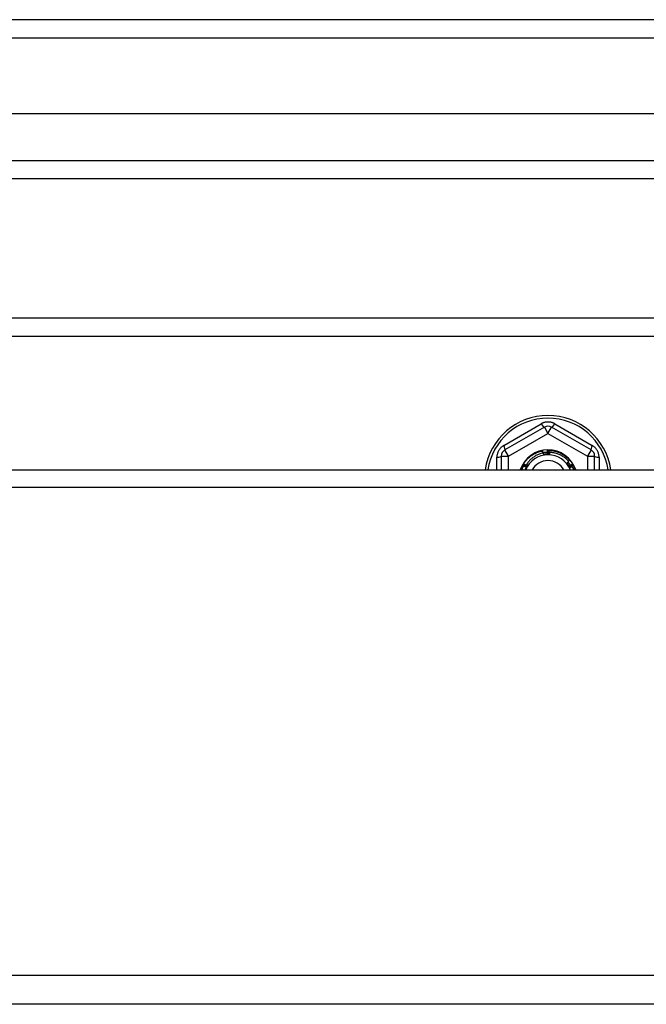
# Model space of a CAD drawing. Header units: inches. Extents: x 96 to 240, y 71 to 103.
# Tile 63 of 77: x 204.11 to 207.52, y 96.84 to 102.2. Entities that reach past the tile are written whole.
import ezdxf

# ---------------------------------------------------------------- set-up
doc = ezdxf.new("R2010")
doc.units = ezdxf.units.IN
doc.header["$MEASUREMENT"] = 0
doc.layers.add('Visible Edges(ANSI)', color=7, linetype='Continuous', lineweight=25)
doc.layers.add('Visible Tangent Edges(ANSI)', color=7, linetype='Continuous', lineweight=25)

msp = doc.modelspace()

# ---------------------------------------------------------------- linework, layer by layer
at = {"layer": 'Visible Edges(ANSI)'}
for p, q in [((240.0087, 102.202), (168.2067, 102.202)), ((239.399, 101.6902), (168.8163, 101.6902)), ((239.2105, 101.3358), (169.0048, 101.3358)), ((233.9827, 100.577), (183.2327, 100.577)), ((206.963, 99.9838), (206.7484, 99.86)), ((207.2169, 99.86), (207.0023, 99.9838)), ((206.7287, 99.8259), (206.7287, 99.7505)), ((206.9797, 99.8575), (206.9801, 99.8575)), ((206.9848, 99.8575), (206.9852, 99.8575)), ((207.2366, 99.7505), (207.2366, 99.8259)), ((206.8469, 99.7779), (206.8471, 99.7783)), ((206.8495, 99.7823), (206.8497, 99.7827)), ((207.1154, 99.783), (207.1156, 99.7826)), ((207.118, 99.7786), (207.1182, 99.7782)), ((168.9738, 99.7505), (238.6077, 99.7505)), ((238.6077, 96.8412), (168.9738, 96.8412))]:
    msp.add_line(p, q, dxfattribs=at)
at = {"layer": 'Visible Edges(ANSI)', "flags": 128}
for points in [[(206.8497, 99.7827), (206.8526, 99.7873), (206.8557, 99.7918), (206.8589, 99.7962), (206.8623, 99.8005), (206.8658, 99.8046), (206.8695, 99.8086), (206.8733, 99.8125), (206.8772, 99.8163), (206.8813, 99.8199), (206.8855, 99.8234), (206.8898, 99.8267), (206.8942, 99.8299), (206.8987, 99.8329), (206.9033, 99.8357), (206.9081, 99.8384), (206.9129, 99.841), (206.9178, 99.8433), (206.9228, 99.8455), (206.9278, 99.8475), (206.933, 99.8493), (206.9382, 99.851), (206.9434, 99.8525), (206.9487, 99.8537), (206.954, 99.8548)], [(206.9582, 99.8434), (206.9534, 99.8424), (206.9487, 99.8412), (206.944, 99.8398), (206.9394, 99.8383), (206.9349, 99.8366), (206.9304, 99.8348), (206.9259, 99.8328), (206.9215, 99.8307), (206.9172, 99.8284), (206.913, 99.826), (206.9089, 99.8234), (206.9048, 99.8207), (206.9009, 99.8178), (206.897, 99.8148), (206.8933, 99.8117), (206.8897, 99.8085), (206.8862, 99.8051), (206.8828, 99.8017), (206.8795, 99.7981), (206.8763, 99.7944), (206.8733, 99.7905), (206.8704, 99.7866), (206.8676, 99.7826), (206.865, 99.7785)], [(206.9562, 99.843), (206.9561, 99.8435), (206.956, 99.844), (206.9559, 99.8445), (206.9558, 99.845), (206.9557, 99.8455), (206.9557, 99.846), (206.9556, 99.8465), (206.9555, 99.8469), (206.9554, 99.8474), (206.9553, 99.8479), (206.9552, 99.8484), (206.9551, 99.8489), (206.955, 99.8494), (206.9549, 99.8499), (206.9549, 99.8504), (206.9548, 99.8509), (206.9547, 99.8514), (206.9546, 99.8519), (206.9545, 99.8524), (206.9544, 99.8529), (206.9543, 99.8534), (206.9542, 99.8538), (206.9541, 99.8543), (206.954, 99.8548)], [(206.9557, 99.8458), (206.9567, 99.846), (206.9577, 99.8462), (206.9587, 99.8463), (206.9597, 99.8464), (206.9607, 99.8466), (206.9617, 99.8467), (206.9627, 99.8468), (206.9637, 99.8469), (206.9647, 99.847), (206.9657, 99.8471), (206.9668, 99.8472), (206.9678, 99.8473), (206.9688, 99.8473), (206.9698, 99.8474), (206.9708, 99.8475), (206.9718, 99.8475), (206.9728, 99.8476), (206.9738, 99.8476), (206.9749, 99.8476), (206.9759, 99.8477), (206.9769, 99.8477), (206.9779, 99.8477), (206.9789, 99.8477), (206.9799, 99.8477)], [(206.9599, 99.8319), (206.9598, 99.8323), (206.9598, 99.8328), (206.9597, 99.8333), (206.9596, 99.8338), (206.9596, 99.8343), (206.9595, 99.8347), (206.9594, 99.8352), (206.9594, 99.8357), (206.9593, 99.8362), (206.9592, 99.8367), (206.9591, 99.8372), (206.9591, 99.8376), (206.959, 99.8381), (206.9589, 99.8386), (206.9589, 99.8391), (206.9588, 99.8396), (206.9587, 99.84), (206.9586, 99.8405), (206.9586, 99.841), (206.9585, 99.8415), (206.9584, 99.842), (206.9583, 99.8425), (206.9583, 99.8429), (206.9582, 99.8434)], [(206.9761, 99.8367), (206.9754, 99.8366), (206.9747, 99.8366), (206.974, 99.8365), (206.9733, 99.8365), (206.9726, 99.8364), (206.9719, 99.8364), (206.9712, 99.8363), (206.9705, 99.8363), (206.9698, 99.8362), (206.9691, 99.8361), (206.9684, 99.8361), (206.9678, 99.836), (206.9671, 99.8359), (206.9664, 99.8358), (206.9657, 99.8357), (206.965, 99.8357), (206.9643, 99.8356), (206.9636, 99.8355), (206.9629, 99.8354), (206.9622, 99.8353), (206.9615, 99.8352), (206.9609, 99.835), (206.9602, 99.8349), (206.9595, 99.8348)], [(206.9914, 99.8335), (206.9901, 99.8336), (206.9887, 99.8337), (206.9874, 99.8337), (206.9861, 99.8338), (206.9848, 99.8338), (206.9835, 99.8338), (206.9822, 99.8338), (206.9809, 99.8338), (206.9795, 99.8338), (206.9782, 99.8337), (206.9769, 99.8337), (206.9756, 99.8336), (206.9743, 99.8335), (206.973, 99.8335), (206.9717, 99.8334), (206.9703, 99.8332), (206.969, 99.8331), (206.9677, 99.833), (206.9664, 99.8328), (206.9651, 99.8326), (206.9638, 99.8325), (206.9625, 99.8323), (206.9612, 99.8321), (206.9599, 99.8318)], [(206.9757, 99.8327), (206.9751, 99.8327), (206.9744, 99.8326), (206.9737, 99.8326), (206.9731, 99.8326), (206.9724, 99.8325), (206.9718, 99.8325), (206.9711, 99.8325), (206.9704, 99.8324), (206.9698, 99.8324), (206.9691, 99.8323), (206.9685, 99.8323), (206.9678, 99.8323), (206.9671, 99.8322), (206.9665, 99.8322), (206.9658, 99.8322), (206.9652, 99.8321), (206.9645, 99.8321), (206.9639, 99.8321), (206.9632, 99.832), (206.9625, 99.832), (206.9619, 99.832), (206.9612, 99.8319), (206.9606, 99.8319), (206.9599, 99.8319)], [(206.9623, 99.8353), (206.9623, 99.8352), (206.9624, 99.8351), (206.9624, 99.835), (206.9624, 99.835), (206.9624, 99.8349), (206.9625, 99.8348), (206.9625, 99.8347), (206.9625, 99.8347), (206.9626, 99.8346), (206.9626, 99.8345), (206.9626, 99.8344), (206.9626, 99.8343), (206.9627, 99.8343), (206.9627, 99.8342), (206.9627, 99.8341), (206.9628, 99.834), (206.9628, 99.834), (206.9628, 99.8339), (206.9628, 99.8338), (206.9629, 99.8337), (206.9629, 99.8336), (206.9629, 99.8336), (206.963, 99.8335), (206.963, 99.8334)], [(206.963, 99.8334), (206.963, 99.8335), (206.963, 99.8336), (206.9629, 99.8336), (206.9629, 99.8337), (206.9629, 99.8338), (206.9629, 99.8339), (206.9629, 99.834), (206.9629, 99.834), (206.9629, 99.8341), (206.9628, 99.8342), (206.9628, 99.8343), (206.9628, 99.8344), (206.9628, 99.8344), (206.9628, 99.8345), (206.9628, 99.8346), (206.9628, 99.8347), (206.9627, 99.8348), (206.9627, 99.8348), (206.9627, 99.8349), (206.9627, 99.835), (206.9627, 99.8351), (206.9627, 99.8352), (206.9627, 99.8352), (206.9626, 99.8353)], [(206.9667, 99.8359), (206.9667, 99.8358), (206.9668, 99.8357), (206.9668, 99.8356), (206.9668, 99.8356), (206.9668, 99.8355), (206.9669, 99.8354), (206.9669, 99.8353), (206.9669, 99.8352), (206.9669, 99.8352), (206.967, 99.8351), (206.967, 99.835), (206.967, 99.8349), (206.967, 99.8349), (206.9671, 99.8348), (206.9671, 99.8347), (206.9671, 99.8346), (206.9671, 99.8345), (206.9672, 99.8345), (206.9672, 99.8344), (206.9672, 99.8343), (206.9673, 99.8342), (206.9673, 99.8341), (206.9673, 99.8341), (206.9673, 99.834)], [(206.9673, 99.834), (206.9673, 99.8341), (206.9673, 99.8341), (206.9673, 99.8342), (206.9673, 99.8343), (206.9673, 99.8344), (206.9673, 99.8345), (206.9672, 99.8345), (206.9672, 99.8346), (206.9672, 99.8347), (206.9672, 99.8348), (206.9672, 99.8349), (206.9672, 99.8349), (206.9672, 99.835), (206.9672, 99.8351), (206.9672, 99.8352), (206.9671, 99.8353), (206.9671, 99.8354), (206.9671, 99.8354), (206.9671, 99.8355), (206.9671, 99.8356), (206.9671, 99.8357), (206.9671, 99.8358), (206.9671, 99.8358), (206.967, 99.8359)], [(206.9711, 99.8363), (206.9711, 99.8362), (206.9712, 99.8362), (206.9712, 99.8361), (206.9712, 99.836), (206.9712, 99.8359), (206.9713, 99.8358), (206.9713, 99.8358), (206.9713, 99.8357), (206.9713, 99.8356), (206.9714, 99.8355), (206.9714, 99.8355), (206.9714, 99.8354), (206.9714, 99.8353), (206.9714, 99.8352), (206.9715, 99.8351), (206.9715, 99.8351), (206.9715, 99.835), (206.9715, 99.8349), (206.9716, 99.8348), (206.9716, 99.8347), (206.9716, 99.8347), (206.9716, 99.8346), (206.9717, 99.8345), (206.9717, 99.8344)], [(206.9717, 99.8344), (206.9717, 99.8345), (206.9717, 99.8346), (206.9717, 99.8347), (206.9716, 99.8347), (206.9716, 99.8348), (206.9716, 99.8349), (206.9716, 99.835), (206.9716, 99.8351), (206.9716, 99.8351), (206.9716, 99.8352), (206.9716, 99.8353), (206.9716, 99.8354), (206.9716, 99.8355), (206.9716, 99.8355), (206.9715, 99.8356), (206.9715, 99.8357), (206.9715, 99.8358), (206.9715, 99.8359), (206.9715, 99.836), (206.9715, 99.836), (206.9715, 99.8361), (206.9715, 99.8362), (206.9715, 99.8363), (206.9715, 99.8364)], [(206.9755, 99.8366), (206.9756, 99.8366), (206.9756, 99.8365), (206.9756, 99.8364), (206.9756, 99.8363), (206.9756, 99.8362), (206.9757, 99.8362), (206.9757, 99.8361), (206.9757, 99.836), (206.9757, 99.8359), (206.9758, 99.8358), (206.9758, 99.8358), (206.9758, 99.8357), (206.9758, 99.8356), (206.9758, 99.8355), (206.9759, 99.8354), (206.9759, 99.8353), (206.9759, 99.8353), (206.9759, 99.8352), (206.9759, 99.8351), (206.976, 99.835), (206.976, 99.8349), (206.976, 99.8349), (206.976, 99.8348), (206.976, 99.8347)], [(206.9914, 99.8335), (206.9907, 99.8335), (206.9901, 99.8335), (206.9894, 99.8334), (206.9888, 99.8334), (206.9881, 99.8334), (206.9875, 99.8333), (206.9868, 99.8333), (206.9862, 99.8333), (206.9855, 99.8332), (206.9849, 99.8332), (206.9842, 99.8332), (206.9836, 99.8331), (206.9829, 99.8331), (206.9823, 99.833), (206.9816, 99.833), (206.981, 99.833), (206.9803, 99.8329), (206.9796, 99.8329), (206.979, 99.8329), (206.9783, 99.8328), (206.9777, 99.8328), (206.977, 99.8328), (206.9764, 99.8327), (206.9757, 99.8327)], [(206.976, 99.8347), (206.976, 99.8348), (206.976, 99.8349), (206.976, 99.8349), (206.976, 99.835), (206.976, 99.8351), (206.976, 99.8352), (206.976, 99.8353), (206.976, 99.8354), (206.976, 99.8354), (206.976, 99.8355), (206.976, 99.8356), (206.976, 99.8357), (206.976, 99.8358), (206.976, 99.8358), (206.976, 99.8359), (206.9759, 99.836), (206.9759, 99.8361), (206.9759, 99.8362), (206.9759, 99.8362), (206.9759, 99.8363), (206.9759, 99.8364), (206.9759, 99.8365), (206.9759, 99.8366), (206.9759, 99.8367)], [(206.9774, 99.8477), (206.9775, 99.8471), (206.9777, 99.8466), (206.9778, 99.8461), (206.9779, 99.8455), (206.9781, 99.845), (206.9782, 99.8445), (206.9783, 99.8439), (206.9784, 99.8434), (206.9786, 99.8429), (206.9787, 99.8423), (206.9788, 99.8418), (206.9789, 99.8413), (206.9791, 99.8407), (206.9792, 99.8402), (206.9793, 99.8397), (206.9794, 99.8391), (206.9796, 99.8386), (206.9797, 99.8381), (206.9798, 99.8375), (206.9799, 99.837), (206.9801, 99.8365), (206.9802, 99.8359), (206.9803, 99.8354), (206.9804, 99.8349)], [(206.9804, 99.8349), (206.9804, 99.8358), (206.9803, 99.8367), (206.9803, 99.8377), (206.9803, 99.8386), (206.9802, 99.8396), (206.9802, 99.8405), (206.9801, 99.8414), (206.9801, 99.8424), (206.9801, 99.8433), (206.98, 99.8443), (206.98, 99.8452), (206.98, 99.8462), (206.9799, 99.8471), (206.9799, 99.848), (206.9799, 99.849), (206.9799, 99.8499), (206.9798, 99.8509), (206.9798, 99.8518), (206.9798, 99.8527), (206.9798, 99.8537), (206.9798, 99.8546), (206.9797, 99.8556), (206.9797, 99.8565), (206.9797, 99.8575)], [(206.9801, 99.8575), (206.9803, 99.8575), (206.9805, 99.8575), (206.9807, 99.8575), (206.9809, 99.8575), (206.9811, 99.8575), (206.9813, 99.8575), (206.9815, 99.8575), (206.9817, 99.8575), (206.9819, 99.8575), (206.9821, 99.8575), (206.9823, 99.8575), (206.9825, 99.8575), (206.9827, 99.8575), (206.9829, 99.8575), (206.9831, 99.8575), (206.9833, 99.8575), (206.9835, 99.8575), (206.9837, 99.8575), (206.9838, 99.8575), (206.984, 99.8575), (206.9842, 99.8575), (206.9844, 99.8575), (206.9846, 99.8575), (206.9848, 99.8575)], [(206.9801, 99.8575), (206.9803, 99.8565), (206.9805, 99.8556), (206.9807, 99.8547), (206.9809, 99.8537), (206.9812, 99.8528), (206.9814, 99.8518), (206.9816, 99.8509), (206.9818, 99.8499), (206.982, 99.849), (206.9822, 99.8481), (206.9823, 99.8471), (206.9825, 99.8462), (206.9827, 99.8452), (206.9829, 99.8443), (206.9831, 99.8434), (206.9833, 99.8424), (206.9835, 99.8415), (206.9837, 99.8405), (206.9839, 99.8396), (206.9841, 99.8386), (206.9842, 99.8377), (206.9844, 99.8367), (206.9846, 99.8358), (206.9848, 99.8349)], [(206.9848, 99.8349), (206.9848, 99.8358), (206.9848, 99.8367), (206.9848, 99.8377), (206.9848, 99.8386), (206.9847, 99.8396), (206.9847, 99.8405), (206.9847, 99.8415), (206.9847, 99.8424), (206.9847, 99.8433), (206.9847, 99.8443), (206.9847, 99.8452), (206.9847, 99.8462), (206.9847, 99.8471), (206.9847, 99.848), (206.9847, 99.849), (206.9847, 99.8499), (206.9847, 99.8509), (206.9848, 99.8518), (206.9848, 99.8528), (206.9848, 99.8537), (206.9848, 99.8546), (206.9848, 99.8556), (206.9848, 99.8565), (206.9848, 99.8575)], [(206.9852, 99.8575), (206.9907, 99.8573), (206.9961, 99.8569), (207.0015, 99.8563), (207.0069, 99.8556), (207.0123, 99.8546), (207.0176, 99.8535), (207.0229, 99.8522), (207.0281, 99.8507), (207.0333, 99.849), (207.0384, 99.8472), (207.0434, 99.8451), (207.0484, 99.8429), (207.0533, 99.8405), (207.0581, 99.838), (207.0628, 99.8352), (207.0674, 99.8323), (207.0719, 99.8293), (207.0763, 99.8261), (207.0806, 99.8227), (207.0848, 99.8192), (207.0888, 99.8156), (207.0927, 99.8118), (207.0965, 99.8079), (207.1002, 99.8038)], [(206.9852, 99.8575), (206.9854, 99.8565), (206.9856, 99.8556), (206.9858, 99.8546), (206.9859, 99.8537), (206.9861, 99.8527), (206.9863, 99.8518), (206.9865, 99.8508), (206.9866, 99.8499), (206.9868, 99.849), (206.987, 99.848), (206.9871, 99.8471), (206.9873, 99.8461), (206.9875, 99.8452), (206.9876, 99.8442), (206.9878, 99.8433), (206.9879, 99.8423), (206.9881, 99.8414), (206.9882, 99.8404), (206.9884, 99.8395), (206.9886, 99.8385), (206.9887, 99.8376), (206.9889, 99.8366), (206.989, 99.8357), (206.9892, 99.8347)], [(206.9892, 99.8347), (206.9892, 99.8352), (206.9892, 99.8357), (206.9892, 99.8362), (206.9892, 99.8366), (206.9892, 99.8371), (206.9892, 99.8376), (206.9892, 99.8381), (206.9892, 99.8385), (206.9893, 99.839), (206.9893, 99.8395), (206.9893, 99.84), (206.9893, 99.8405), (206.9893, 99.8409), (206.9893, 99.8414), (206.9893, 99.8419), (206.9894, 99.8424), (206.9894, 99.8429), (206.9894, 99.8433), (206.9894, 99.8438), (206.9894, 99.8443), (206.9894, 99.8448), (206.9894, 99.8453), (206.9895, 99.8457), (206.9895, 99.8462)], [(207.0961, 99.7965), (207.0927, 99.8002), (207.0892, 99.8038), (207.0855, 99.8073), (207.0818, 99.8107), (207.0779, 99.8139), (207.0739, 99.817), (207.0698, 99.82), (207.0656, 99.8228), (207.0613, 99.8255), (207.057, 99.828), (207.0525, 99.8304), (207.048, 99.8326), (207.0434, 99.8346), (207.0387, 99.8365), (207.034, 99.8383), (207.0292, 99.8398), (207.0243, 99.8412), (207.0194, 99.8425), (207.0145, 99.8435), (207.0095, 99.8444), (207.0045, 99.8451), (206.9995, 99.8457), (206.9945, 99.846), (206.9895, 99.8462)], [(206.9895, 99.8462), (206.9896, 99.8457), (206.9896, 99.8452), (206.9897, 99.8446), (206.9898, 99.8441), (206.9899, 99.8436), (206.99, 99.843), (206.9901, 99.8425), (206.9901, 99.842), (206.9902, 99.8415), (206.9903, 99.8409), (206.9904, 99.8404), (206.9904, 99.8399), (206.9905, 99.8394), (206.9906, 99.8388), (206.9907, 99.8383), (206.9908, 99.8378), (206.9908, 99.8372), (206.9909, 99.8367), (206.991, 99.8362), (206.9911, 99.8357), (206.9911, 99.8351), (206.9912, 99.8346), (206.9913, 99.8341), (206.9914, 99.8335)], [(206.841, 99.7527), (206.8414, 99.7537), (206.8418, 99.7546), (206.8422, 99.7556), (206.8426, 99.7566), (206.843, 99.7575), (206.8434, 99.7585), (206.8438, 99.7594), (206.8442, 99.7604), (206.8447, 99.7613), (206.8451, 99.7623), (206.8455, 99.7632), (206.846, 99.7641), (206.8465, 99.7651), (206.8469, 99.766), (206.8474, 99.7669), (206.8479, 99.7678), (206.8484, 99.7688), (206.8488, 99.7697), (206.8493, 99.7706), (206.8498, 99.7715), (206.8504, 99.7724), (206.8509, 99.7733), (206.8514, 99.7742), (206.8519, 99.7751)], [(206.8668, 99.7671), (206.866, 99.7676), (206.8652, 99.768), (206.8643, 99.7684), (206.8635, 99.7689), (206.8627, 99.7693), (206.8618, 99.7698), (206.861, 99.7702), (206.8602, 99.7706), (206.8593, 99.7711), (206.8585, 99.7715), (206.8577, 99.772), (206.8568, 99.7724), (206.856, 99.7729), (206.8552, 99.7733), (206.8544, 99.7738), (206.8535, 99.7742), (206.8527, 99.7747), (206.8519, 99.7752), (206.8511, 99.7756), (206.8502, 99.7761), (206.8494, 99.7765), (206.8486, 99.777), (206.8478, 99.7775), (206.8469, 99.7779)], [(206.8471, 99.7783), (206.8472, 99.7784), (206.8473, 99.7786), (206.8474, 99.7788), (206.8475, 99.779), (206.8476, 99.7791), (206.8477, 99.7793), (206.8478, 99.7795), (206.8479, 99.7796), (206.848, 99.7798), (206.8481, 99.78), (206.8482, 99.7801), (206.8483, 99.7803), (206.8484, 99.7805), (206.8485, 99.7807), (206.8486, 99.7808), (206.8487, 99.781), (206.8488, 99.7812), (206.8489, 99.7813), (206.849, 99.7815), (206.8491, 99.7817), (206.8492, 99.7818), (206.8493, 99.782), (206.8494, 99.7822), (206.8495, 99.7823)], [(206.8471, 99.7783), (206.8481, 99.778), (206.849, 99.7777), (206.8499, 99.7774), (206.8508, 99.7771), (206.8517, 99.7768), (206.8526, 99.7765), (206.8535, 99.7762), (206.8545, 99.7759), (206.8554, 99.7756), (206.8563, 99.7753), (206.8572, 99.775), (206.8581, 99.7747), (206.859, 99.7744), (206.8599, 99.7741), (206.8608, 99.7737), (206.8618, 99.7734), (206.8627, 99.7731), (206.8636, 99.7728), (206.8645, 99.7725), (206.8654, 99.7722), (206.8663, 99.7719), (206.8672, 99.7715), (206.8681, 99.7712), (206.869, 99.7709)], [(206.869, 99.7709), (206.8682, 99.7714), (206.8674, 99.7718), (206.8666, 99.7723), (206.8658, 99.7728), (206.8649, 99.7732), (206.8641, 99.7737), (206.8633, 99.7742), (206.8625, 99.7746), (206.8617, 99.7751), (206.8609, 99.7756), (206.86, 99.7761), (206.8592, 99.7765), (206.8584, 99.777), (206.8576, 99.7775), (206.8568, 99.778), (206.856, 99.7785), (206.8552, 99.7789), (206.8544, 99.7794), (206.8536, 99.7799), (206.8527, 99.7804), (206.8519, 99.7809), (206.8511, 99.7814), (206.8503, 99.7819), (206.8495, 99.7823)], [(206.8497, 99.7827), (206.8506, 99.7824), (206.8515, 99.782), (206.8524, 99.7817), (206.8533, 99.7814), (206.8543, 99.7811), (206.8552, 99.7807), (206.8561, 99.7804), (206.857, 99.7801), (206.8579, 99.7797), (206.8588, 99.7794), (206.8597, 99.7791), (206.8606, 99.7787), (206.8615, 99.7784), (206.8624, 99.7781), (206.8633, 99.7777), (206.8642, 99.7774), (206.8651, 99.777), (206.866, 99.7767), (206.8669, 99.7763), (206.8678, 99.776), (206.8687, 99.7756), (206.8696, 99.7753), (206.8705, 99.7749), (206.8714, 99.7746)], [(206.8502, 99.7722), (206.8509, 99.772), (206.8516, 99.7718), (206.8523, 99.7716), (206.853, 99.7714), (206.8537, 99.7712), (206.8544, 99.771), (206.8551, 99.7707), (206.8558, 99.7705), (206.8565, 99.7703), (206.8571, 99.7701), (206.8578, 99.7699), (206.8585, 99.7697), (206.8592, 99.7695), (206.8599, 99.7693), (206.8606, 99.7691), (206.8613, 99.7688), (206.862, 99.7686), (206.8627, 99.7684), (206.8634, 99.7682), (206.8641, 99.768), (206.8647, 99.7678), (206.8654, 99.7676), (206.8661, 99.7673), (206.8668, 99.7671)], [(206.8631, 99.7643), (206.8628, 99.7637), (206.8625, 99.7632), (206.8622, 99.7626), (206.8619, 99.762), (206.8616, 99.7615), (206.8614, 99.7609), (206.8611, 99.7603), (206.8608, 99.7598), (206.8605, 99.7592), (206.8603, 99.7586), (206.86, 99.758), (206.8598, 99.7575), (206.8595, 99.7569), (206.8592, 99.7563), (206.859, 99.7557), (206.8587, 99.7551), (206.8585, 99.7546), (206.8582, 99.754), (206.858, 99.7534), (206.8578, 99.7528), (206.8575, 99.7522), (206.8573, 99.7516), (206.8571, 99.751), (206.8568, 99.7505)], [(206.8731, 99.7753), (206.8724, 99.7743), (206.8718, 99.7733), (206.8712, 99.7724), (206.8705, 99.7714), (206.8699, 99.7704), (206.8693, 99.7694), (206.8687, 99.7683), (206.8682, 99.7673), (206.8676, 99.7663), (206.867, 99.7653), (206.8665, 99.7643), (206.8659, 99.7632), (206.8654, 99.7622), (206.8648, 99.7611), (206.8643, 99.7601), (206.8638, 99.759), (206.8633, 99.758), (206.8628, 99.7569), (206.8623, 99.7558), (206.8619, 99.7548), (206.8614, 99.7537), (206.8609, 99.7526), (206.8605, 99.7515), (206.8601, 99.7504)], [(206.8647, 99.7633), (206.8647, 99.7633), (206.8646, 99.7633), (206.8645, 99.7634), (206.8644, 99.7634), (206.8644, 99.7634), (206.8643, 99.7635), (206.8642, 99.7635), (206.8642, 99.7636), (206.8641, 99.7636), (206.864, 99.7636), (206.8639, 99.7637), (206.8639, 99.7637), (206.8638, 99.7637), (206.8637, 99.7638), (206.8636, 99.7638), (206.8636, 99.7638), (206.8635, 99.7639), (206.8634, 99.7639), (206.8633, 99.7639), (206.8633, 99.764), (206.8632, 99.764), (206.8631, 99.764), (206.8631, 99.7641), (206.863, 99.7641)], [(206.865, 99.7785), (206.8654, 99.7784), (206.8657, 99.7782), (206.866, 99.7781), (206.8664, 99.778), (206.8667, 99.7778), (206.867, 99.7777), (206.8674, 99.7776), (206.8677, 99.7774), (206.8681, 99.7773), (206.8684, 99.7772), (206.8687, 99.777), (206.8691, 99.7769), (206.8694, 99.7768), (206.8697, 99.7766), (206.8701, 99.7765), (206.8704, 99.7764), (206.8707, 99.7762), (206.8711, 99.7761), (206.8714, 99.776), (206.8717, 99.7758), (206.8721, 99.7757), (206.8724, 99.7756), (206.8727, 99.7754), (206.8731, 99.7753)], [(206.8714, 99.7746), (206.8711, 99.7748), (206.8708, 99.7749), (206.8706, 99.7751), (206.8703, 99.7752), (206.87, 99.7754), (206.8698, 99.7756), (206.8695, 99.7757), (206.8692, 99.7759), (206.869, 99.7761), (206.8687, 99.7762), (206.8685, 99.7764), (206.8682, 99.7765), (206.8679, 99.7767), (206.8677, 99.7769), (206.8674, 99.777), (206.8671, 99.7772), (206.8669, 99.7774), (206.8666, 99.7775), (206.8663, 99.7777), (206.8661, 99.7778), (206.8658, 99.778), (206.8656, 99.7782), (206.8653, 99.7783), (206.865, 99.7785)], [(206.8731, 99.7753), (206.8728, 99.7747), (206.8725, 99.7741), (206.8722, 99.7736), (206.8719, 99.773), (206.8716, 99.7724), (206.8713, 99.7718), (206.871, 99.7712), (206.8707, 99.7707), (206.8704, 99.7701), (206.8701, 99.7695), (206.8698, 99.7689), (206.8695, 99.7683), (206.8692, 99.7678), (206.8689, 99.7672), (206.8687, 99.7666), (206.8684, 99.766), (206.8681, 99.7654), (206.8678, 99.7648), (206.8675, 99.7643), (206.8672, 99.7637), (206.8669, 99.7631), (206.8666, 99.7625), (206.8663, 99.7619), (206.866, 99.7613)], [(207.1009, 99.7602), (207.1004, 99.7614), (207.0998, 99.7626), (207.0991, 99.7637), (207.0985, 99.7649), (207.0979, 99.766), (207.0972, 99.7672), (207.0966, 99.7683), (207.0959, 99.7695), (207.0952, 99.7706), (207.0945, 99.7717), (207.0938, 99.7728), (207.0931, 99.7739), (207.0924, 99.775), (207.0917, 99.7761), (207.0909, 99.7772), (207.0902, 99.7783), (207.0894, 99.7793), (207.0886, 99.7804), (207.0878, 99.7815), (207.087, 99.7825), (207.0862, 99.7835), (207.0854, 99.7846), (207.0846, 99.7856), (207.0837, 99.7866)], [(207.0838, 99.7866), (207.0843, 99.787), (207.0848, 99.7874), (207.0853, 99.7878), (207.0858, 99.7882), (207.0863, 99.7886), (207.0869, 99.7891), (207.0874, 99.7895), (207.0879, 99.7899), (207.0884, 99.7903), (207.0889, 99.7907), (207.0894, 99.7911), (207.0899, 99.7915), (207.0905, 99.7919), (207.091, 99.7923), (207.0915, 99.7928), (207.092, 99.7932), (207.0925, 99.7936), (207.093, 99.794), (207.0935, 99.7944), (207.094, 99.7948), (207.0946, 99.7952), (207.0951, 99.7957), (207.0956, 99.7961), (207.0961, 99.7965)], [(207.0924, 99.7733), (207.092, 99.7739), (207.0917, 99.7744), (207.0913, 99.775), (207.091, 99.7756), (207.0906, 99.7761), (207.0902, 99.7767), (207.0899, 99.7772), (207.0895, 99.7778), (207.0892, 99.7783), (207.0888, 99.7789), (207.0884, 99.7794), (207.0881, 99.78), (207.0877, 99.7805), (207.0874, 99.7811), (207.087, 99.7816), (207.0866, 99.7822), (207.0863, 99.7827), (207.0859, 99.7833), (207.0856, 99.7838), (207.0852, 99.7844), (207.0848, 99.785), (207.0845, 99.7855), (207.0841, 99.7861), (207.0838, 99.7866)], [(207.0956, 99.7756), (207.0952, 99.7762), (207.0949, 99.7767), (207.0945, 99.7773), (207.0941, 99.7778), (207.0938, 99.7784), (207.0934, 99.7789), (207.093, 99.7795), (207.0926, 99.78), (207.0922, 99.7806), (207.0918, 99.7811), (207.0914, 99.7816), (207.091, 99.7822), (207.0907, 99.7827), (207.0903, 99.7833), (207.0898, 99.7838), (207.0894, 99.7843), (207.089, 99.7848), (207.0886, 99.7854), (207.0882, 99.7859), (207.0878, 99.7864), (207.0874, 99.7869), (207.087, 99.7874), (207.0865, 99.7879), (207.0861, 99.7885)], [(207.0875, 99.7868), (207.0874, 99.7868), (207.0873, 99.7867), (207.0873, 99.7866), (207.0872, 99.7866), (207.0872, 99.7865), (207.0871, 99.7864), (207.0871, 99.7864), (207.087, 99.7863), (207.087, 99.7863), (207.0869, 99.7862), (207.0869, 99.7861), (207.0868, 99.7861), (207.0868, 99.786), (207.0867, 99.7859), (207.0867, 99.7859), (207.0866, 99.7858), (207.0866, 99.7857), (207.0865, 99.7857), (207.0865, 99.7856), (207.0864, 99.7855), (207.0863, 99.7855), (207.0863, 99.7854), (207.0862, 99.7854), (207.0862, 99.7853)], [(207.0862, 99.7853), (207.0863, 99.7853), (207.0863, 99.7854), (207.0864, 99.7854), (207.0864, 99.7855), (207.0865, 99.7856), (207.0866, 99.7856), (207.0866, 99.7857), (207.0867, 99.7857), (207.0867, 99.7858), (207.0868, 99.7858), (207.0869, 99.7859), (207.0869, 99.7859), (207.087, 99.786), (207.0871, 99.786), (207.0871, 99.7861), (207.0872, 99.7861), (207.0872, 99.7862), (207.0873, 99.7862), (207.0874, 99.7863), (207.0874, 99.7863), (207.0875, 99.7864), (207.0876, 99.7865), (207.0876, 99.7865), (207.0877, 99.7866)], [(207.0902, 99.7833), (207.0901, 99.7833), (207.0901, 99.7832), (207.09, 99.7831), (207.09, 99.7831), (207.0899, 99.783), (207.0899, 99.783), (207.0898, 99.7829), (207.0898, 99.7828), (207.0897, 99.7828), (207.0896, 99.7827), (207.0896, 99.7826), (207.0895, 99.7826), (207.0895, 99.7825), (207.0894, 99.7825), (207.0894, 99.7824), (207.0893, 99.7823), (207.0893, 99.7823), (207.0892, 99.7822), (207.0892, 99.7821), (207.0891, 99.7821), (207.089, 99.782), (207.089, 99.782), (207.0889, 99.7819), (207.0889, 99.7818)], [(207.0889, 99.7818), (207.0889, 99.7819), (207.089, 99.7819), (207.0891, 99.782), (207.0891, 99.782), (207.0892, 99.7821), (207.0893, 99.7821), (207.0893, 99.7822), (207.0894, 99.7822), (207.0894, 99.7823), (207.0895, 99.7823), (207.0896, 99.7824), (207.0896, 99.7824), (207.0897, 99.7825), (207.0898, 99.7825), (207.0898, 99.7826), (207.0899, 99.7826), (207.09, 99.7827), (207.09, 99.7828), (207.0901, 99.7828), (207.0901, 99.7829), (207.0902, 99.7829), (207.0903, 99.783), (207.0903, 99.783), (207.0904, 99.7831)], [(207.0928, 99.7798), (207.0928, 99.7797), (207.0927, 99.7796), (207.0926, 99.7796), (207.0926, 99.7795), (207.0925, 99.7794), (207.0925, 99.7794), (207.0924, 99.7793), (207.0924, 99.7793), (207.0923, 99.7792), (207.0922, 99.7791), (207.0922, 99.7791), (207.0921, 99.779), (207.0921, 99.779), (207.092, 99.7789), (207.092, 99.7788), (207.0919, 99.7788), (207.0918, 99.7787), (207.0918, 99.7787), (207.0917, 99.7786), (207.0917, 99.7785), (207.0916, 99.7785), (207.0916, 99.7784), (207.0915, 99.7784), (207.0914, 99.7783)], [(207.0914, 99.7783), (207.0915, 99.7783), (207.0916, 99.7784), (207.0916, 99.7784), (207.0917, 99.7785), (207.0918, 99.7785), (207.0918, 99.7786), (207.0919, 99.7786), (207.092, 99.7787), (207.092, 99.7787), (207.0921, 99.7788), (207.0922, 99.7788), (207.0922, 99.7789), (207.0923, 99.7789), (207.0924, 99.779), (207.0924, 99.779), (207.0925, 99.7791), (207.0926, 99.7791), (207.0926, 99.7792), (207.0927, 99.7792), (207.0928, 99.7793), (207.0928, 99.7793), (207.0929, 99.7794), (207.0929, 99.7794), (207.093, 99.7795)], [(207.0919, 99.7931), (207.0924, 99.7924), (207.093, 99.7917), (207.0935, 99.791), (207.094, 99.7903), (207.0945, 99.7896), (207.0951, 99.7889), (207.0956, 99.7882), (207.0961, 99.7875), (207.0966, 99.7867), (207.0971, 99.786), (207.0976, 99.7853), (207.0981, 99.7846), (207.0986, 99.7839), (207.099, 99.7831), (207.0995, 99.7824), (207.1, 99.7817), (207.1005, 99.7809), (207.1009, 99.7802), (207.1014, 99.7794), (207.1018, 99.7787), (207.1023, 99.778), (207.1027, 99.7772), (207.1032, 99.7765), (207.1036, 99.7757)], [(207.1009, 99.7602), (207.1006, 99.7608), (207.1002, 99.7613), (207.0999, 99.7618), (207.0995, 99.7624), (207.0992, 99.7629), (207.0988, 99.7635), (207.0985, 99.764), (207.0981, 99.7646), (207.0977, 99.7651), (207.0974, 99.7657), (207.097, 99.7662), (207.0967, 99.7668), (207.0963, 99.7673), (207.096, 99.7679), (207.0956, 99.7684), (207.0953, 99.769), (207.0949, 99.7695), (207.0945, 99.77), (207.0942, 99.7706), (207.0938, 99.7711), (207.0935, 99.7717), (207.0931, 99.7722), (207.0928, 99.7728), (207.0924, 99.7733)], [(207.0953, 99.7761), (207.0952, 99.776), (207.0952, 99.776), (207.0951, 99.7759), (207.0951, 99.7758), (207.095, 99.7758), (207.095, 99.7757), (207.0949, 99.7757), (207.0948, 99.7756), (207.0948, 99.7756), (207.0947, 99.7755), (207.0947, 99.7754), (207.0946, 99.7754), (207.0945, 99.7753), (207.0945, 99.7753), (207.0944, 99.7752), (207.0944, 99.7751), (207.0943, 99.7751), (207.0943, 99.775), (207.0942, 99.775), (207.0941, 99.7749), (207.0941, 99.7749), (207.094, 99.7748), (207.094, 99.7747), (207.0939, 99.7747)], [(207.0939, 99.7747), (207.094, 99.7747), (207.094, 99.7748), (207.0941, 99.7748), (207.0942, 99.7749), (207.0942, 99.7749), (207.0943, 99.775), (207.0944, 99.775), (207.0944, 99.775), (207.0945, 99.7751), (207.0946, 99.7751), (207.0946, 99.7752), (207.0947, 99.7752), (207.0948, 99.7753), (207.0948, 99.7753), (207.0949, 99.7754), (207.095, 99.7754), (207.095, 99.7755), (207.0951, 99.7755), (207.0952, 99.7756), (207.0952, 99.7756), (207.0953, 99.7757), (207.0954, 99.7757), (207.0954, 99.7757), (207.0955, 99.7758)], [(207.0941, 99.7987), (207.0944, 99.7989), (207.0946, 99.7991), (207.0949, 99.7993), (207.0951, 99.7995), (207.0954, 99.7997), (207.0956, 99.8), (207.0959, 99.8002), (207.0962, 99.8004), (207.0964, 99.8006), (207.0967, 99.8008), (207.0969, 99.801), (207.0972, 99.8012), (207.0974, 99.8015), (207.0977, 99.8017), (207.0979, 99.8019), (207.0982, 99.8021), (207.0984, 99.8023), (207.0987, 99.8025), (207.0989, 99.8028), (207.0992, 99.803), (207.0994, 99.8032), (207.0997, 99.8034), (207.0999, 99.8036), (207.1002, 99.8038)], [(207.0962, 99.771), (207.097, 99.7715), (207.0978, 99.772), (207.0986, 99.7725), (207.0994, 99.773), (207.1002, 99.7735), (207.101, 99.774), (207.1018, 99.7745), (207.1026, 99.775), (207.1034, 99.7756), (207.1042, 99.7761), (207.105, 99.7766), (207.1058, 99.7771), (207.1066, 99.7776), (207.1074, 99.7781), (207.1082, 99.7786), (207.109, 99.7791), (207.1098, 99.7796), (207.1106, 99.78), (207.1114, 99.7805), (207.1122, 99.781), (207.113, 99.7815), (207.1138, 99.782), (207.1146, 99.7825), (207.1154, 99.783)], [(207.1028, 99.7771), (207.1025, 99.7769), (207.1022, 99.7766), (207.102, 99.7764), (207.1017, 99.7761), (207.1014, 99.7758), (207.1011, 99.7756), (207.1009, 99.7753), (207.1006, 99.7751), (207.1003, 99.7748), (207.1001, 99.7746), (207.0998, 99.7743), (207.0995, 99.774), (207.0992, 99.7738), (207.099, 99.7735), (207.0987, 99.7733), (207.0984, 99.773), (207.0981, 99.7728), (207.0979, 99.7725), (207.0976, 99.7723), (207.0973, 99.772), (207.0971, 99.7717), (207.0968, 99.7715), (207.0965, 99.7712), (207.0962, 99.771)], [(207.1156, 99.7826), (207.1149, 99.782), (207.1142, 99.7813), (207.1135, 99.7807), (207.1128, 99.78), (207.1121, 99.7794), (207.1114, 99.7787), (207.1107, 99.7781), (207.1099, 99.7774), (207.1092, 99.7768), (207.1085, 99.7762), (207.1078, 99.7755), (207.1071, 99.7749), (207.1064, 99.7742), (207.1057, 99.7736), (207.1049, 99.7729), (207.1042, 99.7723), (207.1035, 99.7717), (207.1028, 99.771), (207.1021, 99.7704), (207.1013, 99.7697), (207.1006, 99.7691), (207.0999, 99.7685), (207.0992, 99.7678), (207.0984, 99.7672)], [(207.0984, 99.7672), (207.0992, 99.7677), (207.1001, 99.7682), (207.1009, 99.7687), (207.1017, 99.7691), (207.1025, 99.7696), (207.1033, 99.7701), (207.1041, 99.7706), (207.1049, 99.7711), (207.1057, 99.7715), (207.1065, 99.772), (207.1074, 99.7725), (207.1082, 99.773), (207.109, 99.7734), (207.1098, 99.7739), (207.1106, 99.7744), (207.1114, 99.7749), (207.1122, 99.7753), (207.1131, 99.7758), (207.1139, 99.7763), (207.1147, 99.7767), (207.1155, 99.7772), (207.1163, 99.7777), (207.1172, 99.7781), (207.118, 99.7786)], [(207.1182, 99.7782), (207.1175, 99.7776), (207.1167, 99.777), (207.116, 99.7763), (207.1153, 99.7757), (207.1145, 99.7751), (207.1138, 99.7745), (207.1131, 99.7738), (207.1124, 99.7732), (207.1116, 99.7726), (207.1109, 99.772), (207.1102, 99.7713), (207.1094, 99.7707), (207.1087, 99.7701), (207.1079, 99.7695), (207.1072, 99.7689), (207.1065, 99.7683), (207.1057, 99.7676), (207.105, 99.767), (207.1042, 99.7664), (207.1035, 99.7658), (207.1028, 99.7652), (207.102, 99.7646), (207.1013, 99.764), (207.1005, 99.7634)], [(207.1005, 99.7634), (207.1011, 99.7637), (207.1017, 99.764), (207.1022, 99.7643), (207.1028, 99.7646), (207.1034, 99.7649), (207.1039, 99.7652), (207.1045, 99.7656), (207.1051, 99.7659), (207.1056, 99.7662), (207.1062, 99.7665), (207.1068, 99.7668), (207.1073, 99.7671), (207.1079, 99.7674), (207.1085, 99.7677), (207.1091, 99.7681), (207.1096, 99.7684), (207.1102, 99.7687), (207.1108, 99.769), (207.1113, 99.7693), (207.1119, 99.7696), (207.1125, 99.7699), (207.1131, 99.7702), (207.1136, 99.7705), (207.1142, 99.7708)], [(207.1142, 99.7708), (207.1137, 99.7704), (207.1131, 99.7699), (207.1126, 99.7695), (207.112, 99.769), (207.1115, 99.7686), (207.1109, 99.7681), (207.1104, 99.7677), (207.1098, 99.7672), (207.1093, 99.7668), (207.1087, 99.7664), (207.1082, 99.7659), (207.1076, 99.7655), (207.1071, 99.765), (207.1065, 99.7646), (207.1059, 99.7642), (207.1054, 99.7637), (207.1048, 99.7633), (207.1043, 99.7628), (207.1037, 99.7624), (207.1032, 99.762), (207.1026, 99.7615), (207.1021, 99.7611), (207.1015, 99.7606), (207.1009, 99.7602)], [(207.1236, 99.7505), (207.1233, 99.7513), (207.123, 99.7522), (207.1226, 99.7531), (207.1223, 99.7539), (207.1219, 99.7548), (207.1216, 99.7557), (207.1212, 99.7565), (207.1208, 99.7574), (207.1205, 99.7582), (207.1201, 99.7591), (207.1197, 99.76), (207.1193, 99.7608), (207.1189, 99.7617), (207.1185, 99.7625), (207.1181, 99.7633), (207.1177, 99.7642), (207.1173, 99.765), (207.1169, 99.7659), (207.1164, 99.7667), (207.116, 99.7675), (207.1156, 99.7683), (207.1151, 99.7692), (207.1147, 99.77), (207.1142, 99.7708)], [(207.1156, 99.7826), (207.1157, 99.7825), (207.1158, 99.7823), (207.1159, 99.7821), (207.116, 99.782), (207.1161, 99.7818), (207.1162, 99.7816), (207.1163, 99.7815), (207.1164, 99.7813), (207.1165, 99.7811), (207.1166, 99.781), (207.1167, 99.7808), (207.1168, 99.7806), (207.1169, 99.7805), (207.117, 99.7803), (207.1171, 99.7801), (207.1172, 99.7799), (207.1173, 99.7798), (207.1174, 99.7796), (207.1175, 99.7794), (207.1176, 99.7793), (207.1177, 99.7791), (207.1178, 99.7789), (207.1179, 99.7788), (207.118, 99.7786)], [(207.1182, 99.7782), (207.1188, 99.7771), (207.1194, 99.776), (207.12, 99.7749), (207.1206, 99.7738), (207.1212, 99.7726), (207.1218, 99.7715), (207.1223, 99.7704), (207.1229, 99.7692), (207.1234, 99.7681), (207.1239, 99.767), (207.1245, 99.7658), (207.125, 99.7646), (207.1255, 99.7635), (207.126, 99.7623), (207.1265, 99.7611), (207.1269, 99.76), (207.1274, 99.7588), (207.1279, 99.7576), (207.1283, 99.7564), (207.1288, 99.7552), (207.1292, 99.7541), (207.1296, 99.7529), (207.13, 99.7517), (207.1304, 99.7505)], [(206.8349, 99.7505), (206.8349, 99.7506), (206.835, 99.7508), (206.8351, 99.751), (206.8351, 99.7511), (206.8352, 99.7513), (206.8352, 99.7514), (206.8353, 99.7516), (206.8353, 99.7518), (206.8354, 99.7519), (206.8354, 99.7521), (206.8355, 99.7523), (206.8356, 99.7524), (206.8356, 99.7526), (206.8357, 99.7528), (206.8357, 99.7529), (206.8358, 99.7531), (206.8358, 99.7533), (206.8359, 99.7534), (206.836, 99.7536), (206.836, 99.7538), (206.8361, 99.7539), (206.8361, 99.7541), (206.8362, 99.7542), (206.8362, 99.7544)], [(206.8471, 99.7505), (206.8467, 99.7506), (206.8462, 99.7508), (206.8458, 99.751), (206.8453, 99.7511), (206.8449, 99.7513), (206.8444, 99.7515), (206.844, 99.7516), (206.8435, 99.7518), (206.8431, 99.752), (206.8426, 99.7521), (206.8421, 99.7523), (206.8417, 99.7525), (206.8412, 99.7526), (206.8408, 99.7528), (206.8403, 99.7529), (206.8399, 99.7531), (206.8394, 99.7533), (206.839, 99.7534), (206.8385, 99.7536), (206.8381, 99.7538), (206.8376, 99.7539), (206.8372, 99.7541), (206.8367, 99.7542), (206.8362, 99.7544)], [(206.8573, 99.7517), (206.8574, 99.7517), (206.8575, 99.7517), (206.8576, 99.7516), (206.8576, 99.7516), (206.8577, 99.7516), (206.8578, 99.7516), (206.8579, 99.7516), (206.858, 99.7516), (206.858, 99.7516), (206.8581, 99.7515), (206.8582, 99.7515), (206.8583, 99.7515), (206.8584, 99.7515), (206.8585, 99.7515), (206.8585, 99.7515), (206.8586, 99.7515), (206.8587, 99.7514), (206.8588, 99.7514), (206.8589, 99.7514), (206.8589, 99.7514), (206.859, 99.7514), (206.8591, 99.7514), (206.8592, 99.7514), (206.8593, 99.7513)], [(206.8593, 99.7513), (206.8592, 99.7514), (206.8591, 99.7514), (206.859, 99.7514), (206.859, 99.7515), (206.8589, 99.7515), (206.8588, 99.7515), (206.8587, 99.7515), (206.8587, 99.7516), (206.8586, 99.7516), (206.8585, 99.7516), (206.8584, 99.7517), (206.8584, 99.7517), (206.8583, 99.7517), (206.8582, 99.7517), (206.8581, 99.7518), (206.858, 99.7518), (206.858, 99.7518), (206.8579, 99.7518), (206.8578, 99.7519), (206.8577, 99.7519), (206.8577, 99.7519), (206.8576, 99.752), (206.8575, 99.752), (206.8574, 99.752)], [(206.859, 99.7558), (206.8591, 99.7558), (206.8592, 99.7558), (206.8593, 99.7557), (206.8593, 99.7557), (206.8594, 99.7557), (206.8595, 99.7557), (206.8596, 99.7557), (206.8597, 99.7557), (206.8597, 99.7556), (206.8598, 99.7556), (206.8599, 99.7556), (206.86, 99.7556), (206.8601, 99.7556), (206.8601, 99.7555), (206.8602, 99.7555), (206.8603, 99.7555), (206.8604, 99.7555), (206.8605, 99.7555), (206.8606, 99.7555), (206.8606, 99.7554), (206.8607, 99.7554), (206.8608, 99.7554), (206.8609, 99.7554), (206.861, 99.7554)], [(206.861, 99.7554), (206.8609, 99.7554), (206.8608, 99.7554), (206.8607, 99.7555), (206.8607, 99.7555), (206.8606, 99.7555), (206.8605, 99.7556), (206.8604, 99.7556), (206.8604, 99.7556), (206.8603, 99.7557), (206.8602, 99.7557), (206.8601, 99.7557), (206.8601, 99.7557), (206.86, 99.7558), (206.8599, 99.7558), (206.8598, 99.7558), (206.8598, 99.7559), (206.8597, 99.7559), (206.8596, 99.7559), (206.8595, 99.756), (206.8595, 99.756), (206.8594, 99.756), (206.8593, 99.756), (206.8592, 99.7561), (206.8592, 99.7561)], [(206.866, 99.7613), (206.8658, 99.7609), (206.8655, 99.7604), (206.8653, 99.76), (206.8651, 99.7595), (206.8648, 99.7591), (206.8646, 99.7586), (206.8644, 99.7582), (206.8641, 99.7577), (206.8639, 99.7573), (206.8637, 99.7568), (206.8634, 99.7563), (206.8632, 99.7559), (206.863, 99.7554), (206.8627, 99.755), (206.8625, 99.7545), (206.8623, 99.7541), (206.8621, 99.7536), (206.8618, 99.7532), (206.8616, 99.7527), (206.8614, 99.7523), (206.8611, 99.7518), (206.8609, 99.7514), (206.8607, 99.7509), (206.8605, 99.7505)], [(206.8609, 99.7598), (206.8609, 99.7598), (206.861, 99.7598), (206.8611, 99.7598), (206.8612, 99.7597), (206.8613, 99.7597), (206.8613, 99.7597), (206.8614, 99.7597), (206.8615, 99.7597), (206.8616, 99.7596), (206.8617, 99.7596), (206.8617, 99.7596), (206.8618, 99.7596), (206.8619, 99.7596), (206.862, 99.7596), (206.8621, 99.7595), (206.8621, 99.7595), (206.8622, 99.7595), (206.8623, 99.7595), (206.8624, 99.7595), (206.8625, 99.7594), (206.8625, 99.7594), (206.8626, 99.7594), (206.8627, 99.7594), (206.8628, 99.7594)], [(206.8628, 99.7594), (206.8627, 99.7594), (206.8626, 99.7594), (206.8626, 99.7595), (206.8625, 99.7595), (206.8624, 99.7595), (206.8623, 99.7596), (206.8623, 99.7596), (206.8622, 99.7596), (206.8621, 99.7596), (206.862, 99.7597), (206.862, 99.7597), (206.8619, 99.7597), (206.8618, 99.7598), (206.8617, 99.7598), (206.8617, 99.7598), (206.8616, 99.7599), (206.8615, 99.7599), (206.8614, 99.7599), (206.8614, 99.76), (206.8613, 99.76), (206.8612, 99.76), (206.8612, 99.7601), (206.8611, 99.7601), (206.861, 99.7601)], [(206.8628, 99.7638), (206.8629, 99.7638), (206.863, 99.7638), (206.8631, 99.7637), (206.8631, 99.7637), (206.8632, 99.7637), (206.8633, 99.7637), (206.8634, 99.7636), (206.8635, 99.7636), (206.8635, 99.7636), (206.8636, 99.7636), (206.8637, 99.7636), (206.8638, 99.7635), (206.8639, 99.7635), (206.8639, 99.7635), (206.864, 99.7635), (206.8641, 99.7634), (206.8642, 99.7634), (206.8643, 99.7634), (206.8643, 99.7634), (206.8644, 99.7634), (206.8645, 99.7633), (206.8646, 99.7633), (206.8647, 99.7633), (206.8647, 99.7633)]]:
    msp.add_lwpolyline(points, dxfattribs=at)
at = {"layer": 'Visible Edges(ANSI)'}
for centre, radius, start, end in [((206.9827, 99.702), 0.3452, 8.074, 171.926), ((206.9827, 99.9497), 0.0394, 60, 120), ((206.7681, 99.8259), 0.0394, 120, 180), ((206.9827, 99.702), 0.1585, 17.8138, 162.1862), ((206.9827, 99.702), 0.1309, 21.7359, 158.2641), ((207.1972, 99.8259), 0.0394, 0, 60)]:
    msp.add_arc(centre, radius, start, end, dxfattribs=at)
at = {"layer": 'Visible Tangent Edges(ANSI)'}
for p, q in [((168.2067, 102.103), (240.0087, 102.103)), ((168.8748, 101.4348), (239.3405, 101.4348)), ((233.9827, 100.478), (183.2327, 100.478)), ((206.7418, 99.8841), (206.9453, 100.0016)), ((206.963, 99.9838), (206.9827, 99.9497)), ((206.9827, 99.9497), (207.0023, 99.9838)), ((207.02, 100.0016), (207.2235, 99.8841)), ((206.7681, 99.8259), (206.9827, 99.9497)), ((206.9827, 99.9497), (207.1972, 99.8259)), ((206.7045, 99.7505), (206.7045, 99.8195)), ((206.7287, 99.8259), (206.7681, 99.8259)), ((206.7681, 99.8259), (206.7484, 99.86)), ((206.7681, 99.7505), (206.7681, 99.8259)), ((207.2169, 99.86), (207.1972, 99.8259)), ((207.1972, 99.8259), (207.1972, 99.7505)), ((207.1972, 99.8259), (207.2366, 99.8259)), ((207.2608, 99.8195), (207.2608, 99.7505)), ((168.9738, 99.6573), (238.6077, 99.6573)), ((238.6077, 96.9981), (168.9738, 96.9981))]:
    msp.add_line(p, q, dxfattribs=at)
at = {"layer": 'Visible Tangent Edges(ANSI)', "flags": 128}
for points in [[(207.02, 100.0016), (207.0172, 100.0032), (207.0143, 100.0046), (207.0113, 100.0059), (207.0083, 100.0071), (207.0052, 100.0082), (207.002, 100.0091), (206.9989, 100.0098), (206.9957, 100.0105), (206.9924, 100.011), (206.9892, 100.0113), (206.9859, 100.0116), (206.9826, 100.0116), (206.9794, 100.0116), (206.9761, 100.0113), (206.9728, 100.011), (206.9696, 100.0105), (206.9664, 100.0098), (206.9632, 100.0091), (206.9601, 100.0081), (206.957, 100.0071), (206.954, 100.0059), (206.951, 100.0046), (206.9481, 100.0032), (206.9453, 100.0016)], [(206.7418, 99.8841), (206.7391, 99.8825), (206.7364, 99.8807), (206.7338, 99.8788), (206.7312, 99.8767), (206.7288, 99.8746), (206.7264, 99.8723), (206.7241, 99.8699), (206.722, 99.8675), (206.7199, 99.8649), (206.718, 99.8623), (206.7162, 99.8596), (206.7145, 99.8568), (206.7129, 99.8539), (206.7115, 99.851), (206.7101, 99.848), (206.709, 99.8449), (206.7079, 99.8418), (206.707, 99.8387), (206.7062, 99.8355), (206.7056, 99.8323), (206.7051, 99.8291), (206.7048, 99.8259), (206.7046, 99.8227), (206.7045, 99.8195)], [(207.2608, 99.8195), (207.2608, 99.8227), (207.2605, 99.8259), (207.2602, 99.8291), (207.2597, 99.8323), (207.2591, 99.8355), (207.2583, 99.8387), (207.2574, 99.8418), (207.2563, 99.8449), (207.2552, 99.848), (207.2539, 99.851), (207.2524, 99.8539), (207.2508, 99.8568), (207.2491, 99.8596), (207.2473, 99.8623), (207.2454, 99.8649), (207.2433, 99.8675), (207.2412, 99.8699), (207.2389, 99.8723), (207.2366, 99.8746), (207.2341, 99.8767), (207.2316, 99.8788), (207.2289, 99.8807), (207.2262, 99.8825), (207.2235, 99.8841)]]:
    msp.add_lwpolyline(points, dxfattribs=at)
at = {"layer": 'Visible Tangent Edges(ANSI)'}
for radius, start, end in [(0.3308, 8.4258, 171.5742), (0.0994, 29.187, 150.813)]:
    msp.add_arc((206.9827, 99.702), radius, start, end, dxfattribs=at)
for centre, major_axis, start_param, end_param in [((206.9433, 100.0179), (0.0197, -0.0341), 5.107073, 6.283185), ((207.022, 100.0179), (-0.0197, -0.0341), 0, 1.176113), ((206.7287, 99.894), (0.0197, -0.0341), 0, 1.176113), ((207.2366, 99.894), (-0.0197, -0.0341), 5.107073, 6.283185), ((206.6893, 99.8259), (0.0394, 0), 5.107073, 6.283185), ((207.276, 99.8259), (-0.0394, 0), 0, 1.176113)]:
    msp.add_ellipse(centre, major_axis=major_axis, ratio=0.175929, start_param=start_param, end_param=end_param, dxfattribs=at)

doc.saveas('drawing.dxf')
